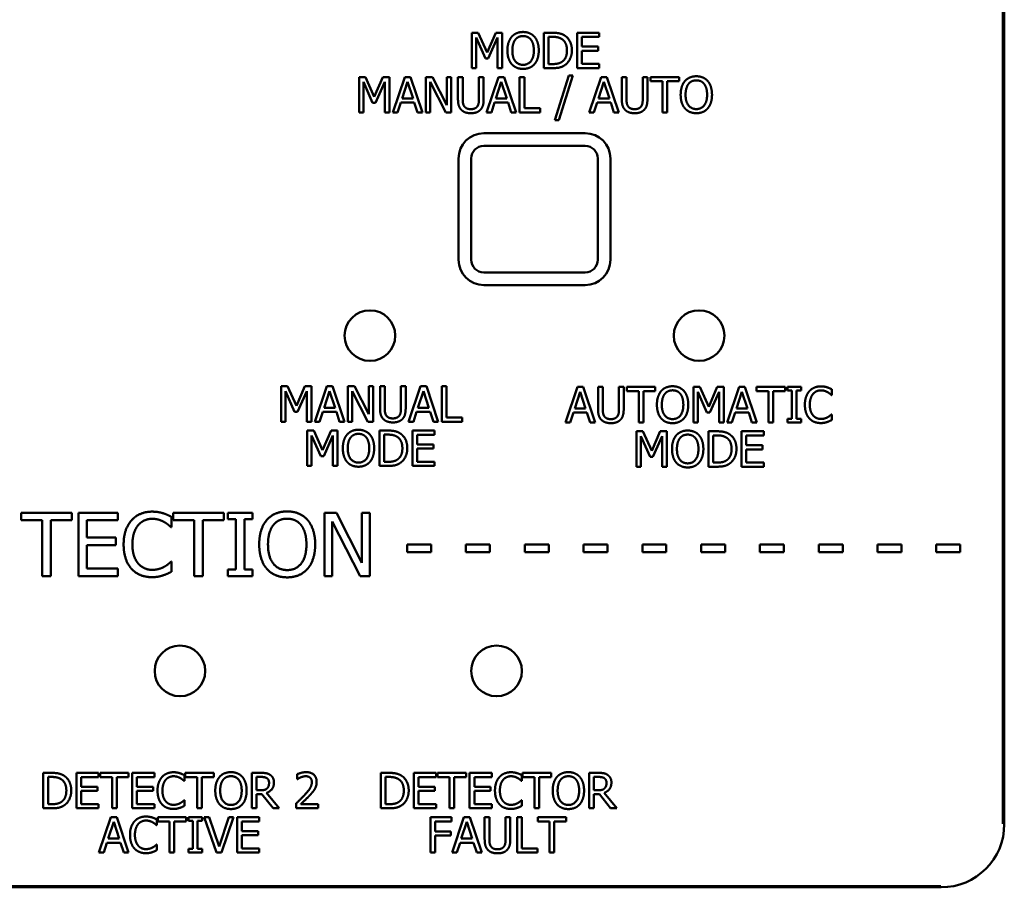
# Model space of a CAD drawing. Header units: millimetres. Extents: x 30 to 861, y 28 to 600.
# Tile 8 of 48: x 269 to 347, y 411 to 479. Entities that reach past the tile are written whole.
import ezdxf

# ---------------------------------------------------------------- set-up
doc = ezdxf.new("R2010")
doc.units = ezdxf.units.MM
doc.header["$LTSCALE"] = 3
doc.layers.add('Visible (ISO)', color=7, linetype='Continuous', lineweight=50)

msp = doc.modelspace()

# ---------------------------------------------------------------- linework, layer by layer
at = {"layer": 'Visible (ISO)'}
for p, q in [((346.797, 415.749), (346.797, 518.908)), ((346.902, 518.94), (346.902, 415.717)), ((304.849, 478.269), (304.849, 475.469)), ((305.357, 478.269), (304.849, 478.269)), ((306.056, 476.711), (305.357, 478.269)), ((306.732, 478.269), (306.056, 476.711)), ((307.249, 478.269), (306.732, 478.269)), ((307.249, 475.469), (307.249, 478.269)), ((311.179, 478.269), (310.542, 478.269)), ((310.542, 478.269), (310.542, 475.469)), ((314.905, 478.269), (313.153, 478.269)), ((313.153, 478.269), (313.153, 475.469)), ((314.905, 477.938), (314.905, 478.269)), ((305.196, 475.469), (305.196, 477.881)), ((305.196, 477.881), (305.92, 476.241)), ((306.146, 476.241), (306.877, 477.881)), ((306.877, 477.881), (306.877, 475.469)), ((310.914, 477.947), (311.197, 477.947)), ((310.914, 475.792), (310.914, 477.947)), ((313.525, 477.171), (313.525, 477.938)), ((313.525, 477.938), (314.905, 477.938)), ((314.812, 477.171), (313.525, 477.171)), ((313.525, 476.84), (314.812, 476.84)), ((313.525, 475.801), (313.525, 476.84)), ((314.812, 476.84), (314.812, 477.171)), ((305.92, 476.241), (306.146, 476.241)), ((304.849, 475.469), (305.196, 475.469)), ((306.877, 475.469), (307.249, 475.469)), ((310.542, 475.469), (311.186, 475.469)), ((311.197, 475.792), (310.914, 475.792)), ((313.153, 475.469), (314.905, 475.469)), ((314.905, 475.801), (313.525, 475.801)), ((314.905, 475.469), (314.905, 475.801)), ((295.938, 474.769), (295.938, 471.969)), ((296.446, 474.769), (295.938, 474.769)), ((296.285, 471.969), (296.285, 474.381)), ((296.285, 474.381), (297.009, 472.741)), ((297.145, 473.211), (296.446, 474.769)), ((297.821, 474.769), (297.145, 473.211)), ((297.236, 472.741), (297.967, 474.381)), ((298.339, 474.769), (297.821, 474.769)), ((297.967, 474.381), (297.967, 471.969)), ((298.339, 471.969), (298.339, 474.769)), ((299.548, 474.769), (298.604, 471.969)), ((299.337, 473.07), (299.768, 474.388)), ((300.006, 474.769), (299.548, 474.769)), ((299.768, 474.388), (300.202, 473.07)), ((300.95, 471.969), (300.006, 474.769)), ((301.745, 474.769), (301.216, 474.769)), ((301.216, 474.769), (301.216, 471.969)), ((301.563, 471.969), (301.563, 474.384)), ((301.563, 474.384), (302.802, 471.969)), ((302.872, 472.552), (301.745, 474.769)), ((302.872, 474.769), (302.872, 472.552)), ((303.219, 474.769), (302.872, 474.769)), ((303.219, 471.969), (303.219, 474.769)), ((304.125, 474.769), (303.753, 474.769)), ((303.753, 474.769), (303.753, 473.022)), ((304.125, 473.022), (304.125, 474.769)), ((305.407, 474.769), (305.407, 473.013)), ((305.779, 474.769), (305.407, 474.769)), ((305.779, 473.022), (305.779, 474.769)), ((306.954, 474.769), (306.01, 471.969)), ((306.743, 473.07), (307.174, 474.388)), ((307.413, 474.769), (306.954, 474.769)), ((307.174, 474.388), (307.608, 473.07)), ((308.357, 471.969), (307.413, 474.769)), ((308.994, 474.769), (308.622, 474.769)), ((308.622, 474.769), (308.622, 471.969)), ((308.994, 472.301), (308.994, 474.769)), ((312.502, 474.894), (311.411, 471.361)), ((311.728, 471.361), (312.824, 474.894)), ((312.824, 474.894), (312.502, 474.894)), ((315.057, 474.769), (314.113, 471.969)), ((314.846, 473.07), (315.277, 474.388)), ((315.515, 474.769), (315.057, 474.769)), ((315.277, 474.388), (315.711, 473.07)), ((316.459, 471.969), (315.515, 474.769)), ((317.063, 474.769), (316.691, 474.769)), ((316.691, 474.769), (316.691, 473.022)), ((317.063, 473.022), (317.063, 474.769)), ((318.345, 474.769), (318.345, 473.013)), ((318.717, 474.769), (318.345, 474.769)), ((318.717, 473.022), (318.717, 474.769)), ((321.215, 474.769), (318.964, 474.769)), ((318.964, 474.769), (318.964, 474.438)), ((318.964, 474.438), (319.904, 474.438)), ((319.904, 474.438), (319.904, 471.969)), ((320.276, 474.438), (321.215, 474.438)), ((320.276, 471.969), (320.276, 474.438)), ((321.215, 474.438), (321.215, 474.769)), ((300.202, 473.07), (299.337, 473.07)), ((307.608, 473.07), (306.743, 473.07)), ((315.711, 473.07), (314.846, 473.07)), ((297.009, 472.741), (297.236, 472.741)), ((298.981, 471.969), (299.235, 472.752)), ((299.235, 472.752), (300.304, 472.752)), ((300.304, 472.752), (300.558, 471.969)), ((306.387, 471.969), (306.641, 472.752)), ((306.641, 472.752), (307.71, 472.752)), ((307.71, 472.752), (307.964, 471.969)), ((310.244, 472.301), (308.994, 472.301)), ((310.244, 471.969), (310.244, 472.301)), ((314.49, 471.969), (314.744, 472.752)), ((314.744, 472.752), (315.813, 472.752)), ((315.813, 472.752), (316.067, 471.969)), ((295.938, 471.969), (296.285, 471.969)), ((297.967, 471.969), (298.339, 471.969)), ((298.604, 471.969), (298.981, 471.969)), ((300.558, 471.969), (300.95, 471.969)), ((301.216, 471.969), (301.563, 471.969)), ((302.802, 471.969), (303.219, 471.969)), ((306.01, 471.969), (306.387, 471.969)), ((307.964, 471.969), (308.357, 471.969)), ((308.622, 471.969), (310.244, 471.969)), ((311.411, 471.361), (311.728, 471.361)), ((314.113, 471.969), (314.49, 471.969)), ((316.067, 471.969), (316.459, 471.969)), ((319.904, 471.969), (320.276, 471.969)), ((313.797, 470.328), (305.797, 470.328)), ((305.797, 469.328), (313.797, 469.328)), ((303.797, 468.328), (303.797, 460.328)), ((304.797, 460.328), (304.797, 468.328)), ((314.797, 468.328), (314.797, 460.328)), ((315.797, 460.328), (315.797, 468.328)), ((313.797, 459.328), (305.797, 459.328)), ((305.797, 458.328), (313.797, 458.328)), ((289.782, 450.328), (289.782, 447.528)), ((290.29, 450.328), (289.782, 450.328)), ((290.989, 448.77), (290.29, 450.328)), ((291.665, 450.328), (290.989, 448.77)), ((292.182, 450.328), (291.665, 450.328)), ((292.182, 447.528), (292.182, 450.328)), ((293.392, 450.328), (292.448, 447.528)), ((293.85, 450.328), (293.392, 450.328)), ((294.794, 447.528), (293.85, 450.328)), ((295.588, 450.328), (295.059, 450.328)), ((295.059, 450.328), (295.059, 447.528)), ((296.716, 448.111), (295.588, 450.328)), ((296.716, 450.328), (296.716, 448.111)), ((297.063, 450.328), (296.716, 450.328)), ((297.063, 447.528), (297.063, 450.328)), ((297.968, 450.328), (297.596, 450.328)), ((297.596, 450.328), (297.596, 448.581)), ((297.968, 448.581), (297.968, 450.328)), ((299.25, 450.328), (299.25, 448.572)), ((299.622, 450.328), (299.25, 450.328)), ((299.622, 448.581), (299.622, 450.328)), ((300.798, 450.328), (299.854, 447.528)), ((301.256, 450.328), (300.798, 450.328)), ((302.2, 447.528), (301.256, 450.328)), ((302.838, 450.328), (302.465, 450.328)), ((302.465, 450.328), (302.465, 447.528)), ((302.838, 447.86), (302.838, 450.328)), ((313.181, 450.269), (312.237, 447.469)), ((313.64, 450.269), (313.181, 450.269)), ((314.583, 447.469), (313.64, 450.269)), ((315.187, 450.269), (314.815, 450.269)), ((314.815, 450.269), (314.815, 448.522)), ((315.187, 448.522), (315.187, 450.269)), ((316.469, 450.269), (316.469, 448.513)), ((316.841, 450.269), (316.469, 450.269)), ((316.841, 448.522), (316.841, 450.269)), ((319.339, 450.269), (317.088, 450.269)), ((317.088, 450.269), (317.088, 449.938)), ((319.339, 449.938), (319.339, 450.269)), ((322.348, 450.269), (322.348, 447.469)), ((322.856, 450.269), (322.348, 450.269)), ((323.555, 448.711), (322.856, 450.269)), ((324.231, 450.269), (323.555, 448.711)), ((324.749, 450.269), (324.231, 450.269)), ((324.749, 447.469), (324.749, 450.269)), ((325.958, 450.269), (325.014, 447.469)), ((326.417, 450.269), (325.958, 450.269)), ((327.36, 447.469), (326.417, 450.269)), ((329.591, 450.269), (327.34, 450.269)), ((327.34, 450.269), (327.34, 449.938)), ((329.591, 449.938), (329.591, 450.269)), ((330.85, 450.269), (329.766, 450.269)), ((329.766, 450.269), (329.766, 449.983)), ((330.85, 449.983), (330.85, 450.269)), ((290.129, 447.528), (290.129, 449.94)), ((290.129, 449.94), (290.852, 448.3)), ((291.079, 448.3), (291.81, 449.94)), ((291.81, 449.94), (291.81, 447.528)), ((293.181, 448.629), (293.612, 449.947)), ((293.612, 449.947), (294.045, 448.629)), ((295.406, 447.528), (295.406, 449.943)), ((295.406, 449.943), (296.645, 447.528)), ((300.587, 448.629), (301.018, 449.947)), ((301.018, 449.947), (301.451, 448.629)), ((312.97, 448.57), (313.401, 449.888)), ((313.401, 449.888), (313.835, 448.57)), ((317.088, 449.938), (318.028, 449.938)), ((318.028, 449.938), (318.028, 447.469)), ((318.4, 449.938), (319.339, 449.938)), ((318.4, 447.469), (318.4, 449.938)), ((322.695, 447.469), (322.695, 449.881)), ((322.695, 449.881), (323.419, 448.241)), ((323.646, 448.241), (324.377, 449.881)), ((324.377, 449.881), (324.377, 447.469)), ((325.747, 448.57), (326.178, 449.888)), ((326.178, 449.888), (326.612, 448.57)), ((327.34, 449.938), (328.279, 449.938)), ((328.279, 449.938), (328.279, 447.469)), ((328.652, 449.938), (329.591, 449.938)), ((328.652, 447.469), (328.652, 449.938)), ((329.766, 449.983), (330.122, 449.983)), ((330.122, 449.983), (330.122, 447.755)), ((330.494, 449.983), (330.85, 449.983)), ((330.494, 447.755), (330.494, 449.983)), ((333.246, 449.634), (333.276, 449.634)), ((333.276, 449.634), (333.276, 450.083)), ((290.852, 448.3), (291.079, 448.3)), ((292.824, 447.528), (293.078, 448.311)), ((293.078, 448.311), (294.147, 448.311)), ((294.045, 448.629), (293.181, 448.629)), ((294.147, 448.311), (294.401, 447.528)), ((300.23, 447.528), (300.485, 448.311)), ((300.485, 448.311), (301.553, 448.311)), ((301.451, 448.629), (300.587, 448.629)), ((301.553, 448.311), (301.807, 447.528)), ((312.614, 447.469), (312.868, 448.252)), ((312.868, 448.252), (313.937, 448.252)), ((313.835, 448.57), (312.97, 448.57)), ((313.937, 448.252), (314.191, 447.469)), ((323.419, 448.241), (323.646, 448.241)), ((325.391, 447.469), (325.645, 448.252)), ((325.645, 448.252), (326.714, 448.252)), ((326.612, 448.57), (325.747, 448.57)), ((326.714, 448.252), (326.968, 447.469)), ((333.276, 448.105), (333.249, 448.105)), ((333.276, 447.66), (333.276, 448.105)), ((289.782, 447.528), (290.129, 447.528)), ((291.81, 447.528), (292.182, 447.528)), ((292.448, 447.528), (292.824, 447.528)), ((294.401, 447.528), (294.794, 447.528)), ((295.059, 447.528), (295.406, 447.528)), ((296.645, 447.528), (297.063, 447.528)), ((299.854, 447.528), (300.23, 447.528)), ((301.807, 447.528), (302.2, 447.528)), ((302.465, 447.528), (304.088, 447.528)), ((304.088, 447.86), (302.838, 447.86)), ((304.088, 447.528), (304.088, 447.86)), ((312.237, 447.469), (312.614, 447.469)), ((314.191, 447.469), (314.583, 447.469)), ((318.028, 447.469), (318.4, 447.469)), ((322.348, 447.469), (322.695, 447.469)), ((324.377, 447.469), (324.749, 447.469)), ((325.014, 447.469), (325.391, 447.469)), ((326.968, 447.469), (327.36, 447.469)), ((328.279, 447.469), (328.652, 447.469)), ((330.122, 447.755), (329.766, 447.755)), ((329.766, 447.755), (329.766, 447.469)), ((329.766, 447.469), (330.85, 447.469)), ((330.85, 447.755), (330.494, 447.755)), ((330.85, 447.469), (330.85, 447.755)), ((291.849, 446.828), (291.849, 444.028)), ((292.357, 446.828), (291.849, 446.828)), ((292.196, 444.028), (292.196, 446.44)), ((292.196, 446.44), (292.92, 444.8)), ((293.056, 445.27), (292.357, 446.828)), ((293.732, 446.828), (293.056, 445.27)), ((293.146, 444.8), (293.877, 446.44)), ((294.249, 446.828), (293.732, 446.828)), ((293.877, 446.44), (293.877, 444.028)), ((294.249, 444.028), (294.249, 446.828)), ((298.179, 446.828), (297.542, 446.828)), ((297.542, 446.828), (297.542, 444.028)), ((297.914, 446.506), (298.197, 446.506)), ((297.914, 444.351), (297.914, 446.506)), ((301.905, 446.828), (300.153, 446.828)), ((300.153, 446.828), (300.153, 444.028)), ((300.525, 445.73), (300.525, 446.497)), ((300.525, 446.497), (301.905, 446.497)), ((301.905, 446.497), (301.905, 446.828)), ((317.849, 446.769), (317.849, 443.969)), ((318.357, 446.769), (317.849, 446.769)), ((318.196, 443.969), (318.196, 446.381)), ((318.196, 446.381), (318.92, 444.741)), ((319.056, 445.211), (318.357, 446.769)), ((319.732, 446.769), (319.056, 445.211)), ((319.146, 444.741), (319.877, 446.381)), ((320.249, 446.769), (319.732, 446.769)), ((319.877, 446.381), (319.877, 443.969)), ((320.249, 443.969), (320.249, 446.769)), ((324.179, 446.769), (323.542, 446.769)), ((323.542, 446.769), (323.542, 443.969)), ((323.914, 446.447), (324.197, 446.447)), ((323.914, 444.292), (323.914, 446.447)), ((327.905, 446.769), (326.153, 446.769)), ((326.153, 446.769), (326.153, 443.969)), ((326.525, 445.671), (326.525, 446.438)), ((326.525, 446.438), (327.905, 446.438)), ((327.905, 446.438), (327.905, 446.769)), ((301.812, 445.73), (300.525, 445.73)), ((301.812, 445.399), (301.812, 445.73)), ((327.812, 445.671), (326.525, 445.671)), ((327.812, 445.34), (327.812, 445.671)), ((300.525, 445.399), (301.812, 445.399)), ((300.525, 444.36), (300.525, 445.399)), ((326.525, 445.34), (327.812, 445.34)), ((326.525, 444.301), (326.525, 445.34)), ((292.92, 444.8), (293.146, 444.8)), ((298.197, 444.351), (297.914, 444.351)), ((301.905, 444.36), (300.525, 444.36)), ((301.905, 444.028), (301.905, 444.36)), ((318.92, 444.741), (319.146, 444.741)), ((324.197, 444.292), (323.914, 444.292)), ((327.905, 444.301), (326.525, 444.301)), ((327.905, 443.969), (327.905, 444.301)), ((291.849, 444.028), (292.196, 444.028)), ((293.877, 444.028), (294.249, 444.028)), ((297.542, 444.028), (298.186, 444.028)), ((300.153, 444.028), (301.905, 444.028)), ((317.849, 443.969), (318.196, 443.969)), ((319.877, 443.969), (320.249, 443.969)), ((323.542, 443.969), (324.186, 443.969)), ((326.153, 443.969), (327.905, 443.969)), ((273.265, 440.328), (269.246, 440.328)), ((269.246, 440.328), (269.246, 439.737)), ((273.265, 439.737), (273.265, 440.328)), ((276.899, 440.328), (273.771, 440.328)), ((273.771, 440.328), (273.771, 435.328)), ((276.899, 439.737), (276.899, 440.328)), ((285.267, 440.328), (281.247, 440.328)), ((281.247, 440.328), (281.247, 439.737)), ((285.267, 439.737), (285.267, 440.328)), ((287.515, 440.328), (285.579, 440.328)), ((285.579, 440.328), (285.579, 439.818)), ((287.515, 439.818), (287.515, 440.328)), ((294.148, 440.328), (293.204, 440.328)), ((293.204, 440.328), (293.204, 435.328)), ((296.162, 436.37), (294.148, 440.328)), ((296.162, 440.328), (296.162, 436.37)), ((296.782, 440.328), (296.162, 440.328)), ((296.782, 435.328), (296.782, 440.328)), ((269.246, 439.737), (270.923, 439.737)), ((270.923, 439.737), (270.923, 435.328)), ((271.588, 439.737), (273.265, 439.737)), ((271.588, 435.328), (271.588, 439.737)), ((274.436, 438.367), (274.436, 439.737)), ((274.436, 439.737), (276.899, 439.737)), ((281.138, 439.194), (281.138, 439.996)), ((281.247, 439.737), (282.925, 439.737)), ((282.925, 439.737), (282.925, 435.328)), ((283.589, 439.737), (285.267, 439.737)), ((283.589, 435.328), (283.589, 439.737)), ((285.579, 439.818), (286.215, 439.818)), ((286.215, 439.818), (286.215, 435.839)), ((286.879, 439.818), (287.515, 439.818)), ((286.879, 435.839), (286.879, 439.818)), ((293.824, 435.328), (293.824, 439.64)), ((293.824, 439.64), (296.036, 435.328)), ((281.085, 439.194), (281.138, 439.194)), ((276.733, 438.367), (274.436, 438.367)), ((276.733, 437.776), (276.733, 438.367)), ((274.436, 437.776), (276.733, 437.776)), ((274.436, 435.92), (274.436, 437.776)), ((301.632, 437.82), (299.74, 437.82)), ((299.74, 437.82), (299.74, 437.212)), ((299.74, 437.212), (301.632, 437.212)), ((301.632, 437.212), (301.632, 437.82)), ((306.276, 437.82), (304.383, 437.82)), ((304.383, 437.82), (304.383, 437.212)), ((304.383, 437.212), (306.276, 437.212)), ((306.276, 437.212), (306.276, 437.82)), ((310.919, 437.82), (309.027, 437.82)), ((309.027, 437.82), (309.027, 437.212)), ((309.027, 437.212), (310.919, 437.212)), ((310.919, 437.212), (310.919, 437.82)), ((315.562, 437.82), (313.67, 437.82)), ((313.67, 437.82), (313.67, 437.212)), ((313.67, 437.212), (315.562, 437.212)), ((315.562, 437.212), (315.562, 437.82)), ((320.206, 437.82), (318.314, 437.82)), ((318.314, 437.82), (318.314, 437.212)), ((318.314, 437.212), (320.206, 437.212)), ((320.206, 437.212), (320.206, 437.82)), ((324.849, 437.82), (322.957, 437.82)), ((322.957, 437.82), (322.957, 437.212)), ((322.957, 437.212), (324.849, 437.212)), ((324.849, 437.212), (324.849, 437.82)), ((329.493, 437.82), (327.6, 437.82)), ((327.6, 437.82), (327.6, 437.212)), ((327.6, 437.212), (329.493, 437.212)), ((329.493, 437.212), (329.493, 437.82)), ((334.136, 437.82), (332.244, 437.82)), ((332.244, 437.82), (332.244, 437.212)), ((332.244, 437.212), (334.136, 437.212)), ((334.136, 437.212), (334.136, 437.82)), ((338.78, 437.82), (336.887, 437.82)), ((336.887, 437.82), (336.887, 437.212)), ((336.887, 437.212), (338.78, 437.212)), ((338.78, 437.212), (338.78, 437.82)), ((343.423, 437.82), (341.531, 437.82)), ((341.531, 437.82), (341.531, 437.212)), ((341.531, 437.212), (343.423, 437.212)), ((343.423, 437.212), (343.423, 437.82)), ((281.138, 436.463), (281.089, 436.463)), ((281.138, 435.669), (281.138, 436.463)), ((276.899, 435.92), (274.436, 435.92)), ((276.899, 435.328), (276.899, 435.92)), ((286.215, 435.839), (285.579, 435.839)), ((285.579, 435.839), (285.579, 435.328)), ((287.515, 435.839), (286.879, 435.839)), ((287.515, 435.328), (287.515, 435.839)), ((270.923, 435.328), (271.588, 435.328)), ((273.771, 435.328), (276.899, 435.328)), ((282.925, 435.328), (283.589, 435.328)), ((285.579, 435.328), (287.515, 435.328)), ((293.204, 435.328), (293.824, 435.328)), ((296.036, 435.328), (296.782, 435.328)), ((271.639, 419.769), (271.001, 419.769)), ((271.001, 419.769), (271.001, 416.969)), ((271.373, 419.447), (271.657, 419.447)), ((271.373, 417.292), (271.373, 419.447)), ((275.365, 419.769), (273.613, 419.769)), ((273.613, 419.769), (273.613, 416.969)), ((273.985, 418.671), (273.985, 419.438)), ((273.985, 419.438), (275.365, 419.438)), ((275.365, 419.438), (275.365, 419.769)), ((277.738, 419.769), (275.487, 419.769)), ((275.487, 419.769), (275.487, 419.438)), ((275.487, 419.438), (276.427, 419.438)), ((276.427, 419.438), (276.427, 416.969)), ((276.799, 419.438), (277.738, 419.438)), ((276.799, 416.969), (276.799, 419.438)), ((277.738, 419.438), (277.738, 419.769)), ((279.773, 419.769), (278.022, 419.769)), ((278.022, 419.769), (278.022, 416.969)), ((278.394, 418.671), (278.394, 419.438)), ((278.394, 419.438), (279.773, 419.438)), ((279.773, 419.438), (279.773, 419.769)), ((282.147, 419.134), (282.147, 419.583)), ((284.459, 419.769), (282.208, 419.769)), ((282.208, 419.769), (282.208, 419.438)), ((282.208, 419.438), (283.147, 419.438)), ((283.147, 419.438), (283.147, 416.969)), ((283.52, 419.438), (284.459, 419.438)), ((283.52, 416.969), (283.52, 419.438)), ((284.459, 419.438), (284.459, 419.769)), ((288.189, 419.769), (287.468, 419.769)), ((287.468, 419.769), (287.468, 416.969)), ((287.84, 419.447), (288.21, 419.447)), ((287.84, 418.394), (287.84, 419.447)), ((291.039, 419.66), (291.039, 419.261)), ((291.039, 419.261), (291.06, 419.261)), ((298.291, 419.769), (297.653, 419.769)), ((297.653, 419.769), (297.653, 416.969)), ((298.025, 419.447), (298.309, 419.447)), ((298.025, 417.292), (298.025, 419.447)), ((302.017, 419.769), (300.265, 419.769)), ((300.265, 419.769), (300.265, 416.969)), ((300.637, 418.671), (300.637, 419.438)), ((300.637, 419.438), (302.017, 419.438)), ((302.017, 419.438), (302.017, 419.769)), ((304.39, 419.769), (302.139, 419.769)), ((302.139, 419.769), (302.139, 419.438)), ((302.139, 419.438), (303.078, 419.438)), ((303.078, 419.438), (303.078, 416.969)), ((303.451, 419.438), (304.39, 419.438)), ((303.451, 416.969), (303.451, 419.438)), ((304.39, 419.438), (304.39, 419.769)), ((306.425, 419.769), (304.674, 419.769)), ((304.674, 419.769), (304.674, 416.969)), ((305.046, 418.671), (305.046, 419.438)), ((305.046, 419.438), (306.425, 419.438)), ((306.425, 419.438), (306.425, 419.769)), ((308.799, 419.134), (308.799, 419.583)), ((311.111, 419.769), (308.86, 419.769)), ((308.86, 419.769), (308.86, 419.438)), ((308.86, 419.438), (309.799, 419.438)), ((309.799, 419.438), (309.799, 416.969)), ((310.171, 419.438), (311.111, 419.438)), ((310.171, 416.969), (310.171, 419.438)), ((311.111, 419.438), (311.111, 419.769)), ((314.841, 419.769), (314.12, 419.769)), ((314.12, 419.769), (314.12, 416.969)), ((314.492, 419.447), (314.862, 419.447)), ((314.492, 418.394), (314.492, 419.447)), ((275.272, 418.671), (273.985, 418.671)), ((275.272, 418.34), (275.272, 418.671)), ((279.68, 418.671), (278.394, 418.671)), ((279.68, 418.34), (279.68, 418.671)), ((282.117, 419.134), (282.147, 419.134)), ((288.167, 418.394), (287.84, 418.394)), ((301.923, 418.671), (300.637, 418.671)), ((301.923, 418.34), (301.923, 418.671)), ((306.332, 418.671), (305.046, 418.671)), ((306.332, 418.34), (306.332, 418.671)), ((308.769, 419.134), (308.799, 419.134)), ((314.818, 418.394), (314.492, 418.394)), ((273.985, 418.34), (275.272, 418.34)), ((273.985, 417.301), (273.985, 418.34)), ((278.394, 418.34), (279.68, 418.34)), ((278.394, 417.301), (278.394, 418.34)), ((282.147, 417.605), (282.12, 417.605)), ((282.147, 417.16), (282.147, 417.605)), ((287.84, 416.969), (287.84, 418.083)), ((287.84, 418.083), (288.266, 418.083)), ((288.266, 418.083), (289.151, 416.969)), ((289.635, 416.969), (288.639, 418.188)), ((300.637, 418.34), (301.923, 418.34)), ((300.637, 417.301), (300.637, 418.34)), ((305.046, 418.34), (306.332, 418.34)), ((305.046, 417.301), (305.046, 418.34)), ((308.799, 417.605), (308.771, 417.605)), ((308.799, 417.16), (308.799, 417.605)), ((314.492, 416.969), (314.492, 418.083)), ((314.492, 418.083), (314.918, 418.083)), ((314.918, 418.083), (315.803, 416.969)), ((316.287, 416.969), (315.29, 418.188)), ((271.001, 416.969), (271.646, 416.969)), ((271.657, 417.292), (271.373, 417.292)), ((273.613, 416.969), (275.365, 416.969)), ((275.365, 417.301), (273.985, 417.301)), ((275.365, 416.969), (275.365, 417.301)), ((276.427, 416.969), (276.799, 416.969)), ((278.022, 416.969), (279.773, 416.969)), ((279.773, 417.301), (278.394, 417.301)), ((279.773, 416.969), (279.773, 417.301)), ((283.147, 416.969), (283.52, 416.969)), ((287.468, 416.969), (287.84, 416.969)), ((289.151, 416.969), (289.635, 416.969)), ((290.98, 417.366), (290.98, 416.969)), ((290.98, 416.969), (292.707, 416.969)), ((292.707, 417.294), (291.332, 417.294)), ((292.707, 416.969), (292.707, 417.294)), ((297.653, 416.969), (298.298, 416.969)), ((298.309, 417.292), (298.025, 417.292)), ((300.265, 416.969), (302.017, 416.969)), ((302.017, 417.301), (300.637, 417.301)), ((302.017, 416.969), (302.017, 417.301)), ((303.078, 416.969), (303.451, 416.969)), ((304.674, 416.969), (306.425, 416.969)), ((306.425, 417.301), (305.046, 417.301)), ((306.425, 416.969), (306.425, 417.301)), ((309.799, 416.969), (310.171, 416.969)), ((314.12, 416.969), (314.492, 416.969)), ((315.803, 416.969), (316.287, 416.969)), ((276.34, 416.269), (275.396, 413.469)), ((276.799, 416.269), (276.34, 416.269)), ((277.743, 413.469), (276.799, 416.269)), ((279.973, 415.634), (279.973, 416.083)), ((282.285, 416.269), (280.034, 416.269)), ((280.034, 416.269), (280.034, 415.938)), ((282.285, 415.938), (282.285, 416.269)), ((283.545, 416.269), (282.46, 416.269)), ((282.46, 416.269), (282.46, 415.983)), ((283.545, 415.983), (283.545, 416.269)), ((284.105, 416.269), (283.706, 416.269)), ((283.706, 416.269), (284.67, 413.469)), ((284.881, 413.944), (284.105, 416.269)), ((285.657, 416.269), (284.881, 413.944)), ((285.072, 413.469), (286.036, 416.269)), ((286.036, 416.269), (285.657, 416.269)), ((288.055, 416.269), (286.304, 416.269)), ((286.304, 416.269), (286.304, 413.469)), ((288.055, 415.938), (288.055, 416.269)), ((301.576, 416.269), (301.576, 413.469)), ((303.251, 416.269), (301.576, 416.269)), ((303.251, 415.938), (303.251, 416.269)), ((304.227, 416.269), (303.283, 413.469)), ((304.685, 416.269), (304.227, 416.269)), ((305.629, 413.469), (304.685, 416.269)), ((306.232, 416.269), (305.86, 416.269)), ((305.86, 416.269), (305.86, 414.522)), ((306.232, 414.522), (306.232, 416.269)), ((307.514, 416.269), (307.514, 414.513)), ((307.887, 416.269), (307.514, 416.269)), ((307.887, 414.522), (307.887, 416.269)), ((308.792, 416.269), (308.42, 416.269)), ((308.42, 416.269), (308.42, 413.469)), ((308.792, 413.801), (308.792, 416.269)), ((312.3, 416.269), (310.049, 416.269)), ((310.049, 416.269), (310.049, 415.938)), ((312.3, 415.938), (312.3, 416.269)), ((276.129, 414.57), (276.56, 415.888)), ((276.56, 415.888), (276.994, 414.57)), ((279.944, 415.634), (279.973, 415.634)), ((280.034, 415.938), (280.974, 415.938)), ((280.974, 415.938), (280.974, 413.469)), ((281.346, 415.938), (282.285, 415.938)), ((281.346, 413.469), (281.346, 415.938)), ((282.46, 415.983), (282.816, 415.983)), ((282.816, 415.983), (282.816, 413.755)), ((283.188, 415.983), (283.545, 415.983)), ((283.188, 413.755), (283.188, 415.983)), ((286.676, 415.171), (286.676, 415.938)), ((286.676, 415.938), (288.055, 415.938)), ((301.948, 415.148), (301.948, 415.938)), ((301.948, 415.938), (303.251, 415.938)), ((304.016, 414.57), (304.447, 415.888)), ((304.447, 415.888), (304.88, 414.57)), ((310.049, 415.938), (310.988, 415.938)), ((310.988, 415.938), (310.988, 413.469)), ((311.36, 415.938), (312.3, 415.938)), ((311.36, 413.469), (311.36, 415.938)), ((276.994, 414.57), (276.129, 414.57)), ((287.962, 415.171), (286.676, 415.171)), ((286.676, 414.84), (287.962, 414.84)), ((286.676, 413.801), (286.676, 414.84)), ((287.962, 414.84), (287.962, 415.171)), ((303.196, 415.148), (301.948, 415.148)), ((301.948, 413.469), (301.948, 414.817)), ((301.948, 414.817), (303.196, 414.817)), ((303.196, 414.817), (303.196, 415.148)), ((304.88, 414.57), (304.016, 414.57)), ((275.773, 413.469), (276.027, 414.252)), ((276.027, 414.252), (277.096, 414.252)), ((277.096, 414.252), (277.35, 413.469)), ((279.973, 414.105), (279.946, 414.105)), ((279.973, 413.66), (279.973, 414.105)), ((282.816, 413.755), (282.46, 413.755)), ((282.46, 413.755), (282.46, 413.469)), ((283.545, 413.755), (283.188, 413.755)), ((283.545, 413.469), (283.545, 413.755)), ((288.055, 413.801), (286.676, 413.801)), ((288.055, 413.469), (288.055, 413.801)), ((303.659, 413.469), (303.913, 414.252)), ((303.913, 414.252), (304.982, 414.252)), ((304.982, 414.252), (305.236, 413.469)), ((310.042, 413.801), (308.792, 413.801)), ((310.042, 413.469), (310.042, 413.801)), ((275.396, 413.469), (275.773, 413.469)), ((277.35, 413.469), (277.743, 413.469)), ((280.974, 413.469), (281.346, 413.469)), ((282.46, 413.469), (283.545, 413.469)), ((284.67, 413.469), (285.072, 413.469)), ((286.304, 413.469), (288.055, 413.469)), ((301.576, 413.469), (301.948, 413.469)), ((303.283, 413.469), (303.659, 413.469)), ((305.236, 413.469), (305.629, 413.469)), ((308.42, 413.469), (310.042, 413.469)), ((310.988, 413.469), (311.36, 413.469)), ((341.909, 410.724), (199.686, 410.724)), ((199.718, 410.828), (341.877, 410.828))]:
    msp.add_line(p, q, dxfattribs=at)
for centre in [(296.797, 454.328), (322.797, 454.328), (281.797, 427.828), (306.797, 427.828)]:
    msp.add_circle(centre, 2, dxfattribs=at)
for centre, radius, start, end in [((305.797, 468.328), 2, 90, 180), ((313.797, 468.328), 2, 0, 90), ((305.797, 468.328), 1, 90, 180), ((313.797, 468.328), 1, 0, 90), ((305.797, 460.328), 2, 180, 270), ((305.797, 460.328), 1, 180, 270), ((313.797, 460.328), 1, 270, 0), ((313.797, 460.328), 2, 270, 0)]:
    msp.add_arc(centre, radius, start, end, dxfattribs=at)
msp.add_ellipse((341.895, 415.73), major_axis=(3.545, -3.545), ratio=0.997265, start_param=5.499157, end_param=7.067214, dxfattribs=at)
for points in [[(308.894, 478.328), (308.613, 478.328), (308.157, 478.135), (307.993, 477.949)], [(309.797, 477.949), (309.639, 478.129), (309.18, 478.328), (308.894, 478.328)], [(312.182, 478.047), (312.023, 478.151), (311.574, 478.269), (311.179, 478.269)], [(307.993, 477.949), (307.832, 477.757), (307.658, 477.221), (307.658, 476.869)], [(308.046, 476.869), (308.046, 477.142), (308.164, 477.573), (308.275, 477.716)], [(308.275, 477.716), (308.391, 477.865), (308.695, 478.006), (308.897, 478.006)], [(308.897, 478.006), (309.092, 478.006), (309.405, 477.861), (309.516, 477.716)], [(309.516, 477.716), (309.625, 477.575), (309.745, 477.146), (309.745, 476.869)], [(310.133, 476.869), (310.133, 477.219), (309.956, 477.763), (309.797, 477.949)], [(311.197, 477.947), (311.449, 477.947), (311.787, 477.868), (311.937, 477.779)], [(311.937, 477.779), (312.148, 477.65), (312.361, 477.194), (312.361, 476.872)], [(312.749, 476.867), (312.749, 477.276), (312.452, 477.868), (312.182, 478.047)], [(307.658, 476.869), (307.658, 476.524), (307.83, 475.978), (307.991, 475.792)], [(308.897, 475.733), (308.509, 475.733), (308.046, 476.318), (308.046, 476.869)], [(309.745, 476.869), (309.745, 476.318), (309.285, 475.733), (308.897, 475.733)], [(309.797, 475.792), (309.961, 475.978), (310.133, 476.529), (310.133, 476.869)], [(312.361, 476.872), (312.361, 476.545), (312.166, 476.109), (311.971, 475.978)], [(312.178, 475.694), (312.439, 475.866), (312.749, 476.484), (312.749, 476.867)], [(311.971, 475.978), (311.819, 475.871), (311.445, 475.792), (311.197, 475.792)], [(307.991, 475.792), (308.157, 475.603), (308.611, 475.41), (308.894, 475.41)], [(308.894, 475.41), (309.169, 475.41), (309.625, 475.596), (309.797, 475.792)], [(311.186, 475.469), (311.526, 475.469), (311.964, 475.56), (312.178, 475.694)], [(321.676, 474.449), (321.515, 474.257), (321.34, 473.721), (321.34, 473.369)], [(322.577, 474.828), (322.295, 474.828), (321.839, 474.635), (321.676, 474.449)], [(321.957, 474.216), (322.073, 474.365), (322.377, 474.506), (322.579, 474.506)], [(323.48, 474.449), (323.321, 474.629), (322.863, 474.828), (322.577, 474.828)], [(322.579, 474.506), (322.774, 474.506), (323.087, 474.361), (323.198, 474.216)], [(323.816, 473.369), (323.816, 473.719), (323.639, 474.263), (323.48, 474.449)], [(321.728, 473.369), (321.728, 473.642), (321.846, 474.073), (321.957, 474.216)], [(323.198, 474.216), (323.307, 474.075), (323.428, 473.646), (323.428, 473.369)], [(303.753, 473.022), (303.753, 472.723), (303.873, 472.314), (304.02, 472.169)], [(304.245, 472.457), (304.175, 472.564), (304.125, 472.827), (304.125, 473.022)], [(305.407, 473.013), (305.407, 472.825), (305.357, 472.564), (305.287, 472.457)], [(305.511, 472.169), (305.661, 472.312), (305.779, 472.729), (305.779, 473.022)], [(316.691, 473.022), (316.691, 472.723), (316.811, 472.314), (316.958, 472.169)], [(317.183, 472.457), (317.113, 472.564), (317.063, 472.827), (317.063, 473.022)], [(318.345, 473.013), (318.345, 472.825), (318.295, 472.564), (318.225, 472.457)], [(318.449, 472.169), (318.599, 472.312), (318.717, 472.729), (318.717, 473.022)], [(321.34, 473.369), (321.34, 473.024), (321.512, 472.478), (321.674, 472.292)], [(322.579, 472.233), (322.191, 472.233), (321.728, 472.818), (321.728, 473.369)], [(323.428, 473.369), (323.428, 472.818), (322.967, 472.233), (322.579, 472.233)], [(323.48, 472.292), (323.643, 472.478), (323.816, 473.029), (323.816, 473.369)], [(304.02, 472.169), (304.15, 472.04), (304.517, 471.91), (304.765, 471.91)], [(304.765, 472.228), (304.579, 472.228), (304.32, 472.344), (304.245, 472.457)], [(305.287, 472.457), (305.212, 472.344), (304.939, 472.228), (304.765, 472.228)], [(304.765, 471.91), (305.023, 471.91), (305.377, 472.037), (305.511, 472.169)], [(316.958, 472.169), (317.088, 472.04), (317.455, 471.91), (317.703, 471.91)], [(317.703, 472.228), (317.517, 472.228), (317.258, 472.344), (317.183, 472.457)], [(318.225, 472.457), (318.15, 472.344), (317.877, 472.228), (317.703, 472.228)], [(317.703, 471.91), (317.961, 471.91), (318.315, 472.037), (318.449, 472.169)], [(321.674, 472.292), (321.839, 472.103), (322.293, 471.91), (322.577, 471.91)], [(322.577, 471.91), (322.851, 471.91), (323.307, 472.096), (323.48, 472.292)], [(320.701, 450.328), (320.419, 450.328), (319.963, 450.135), (319.8, 449.949)], [(321.604, 449.949), (321.445, 450.129), (320.987, 450.328), (320.701, 450.328)], [(332.411, 450.319), (332.128, 450.319), (331.669, 450.122), (331.501, 449.934)], [(332.904, 450.247), (332.799, 450.278), (332.552, 450.319), (332.411, 450.319)], [(319.8, 449.949), (319.639, 449.757), (319.464, 449.221), (319.464, 448.869)], [(319.852, 448.869), (319.852, 449.142), (319.97, 449.573), (320.081, 449.716)], [(320.081, 449.716), (320.197, 449.865), (320.501, 450.006), (320.703, 450.006)], [(320.703, 450.006), (320.898, 450.006), (321.211, 449.861), (321.323, 449.716)], [(321.323, 449.716), (321.431, 449.575), (321.552, 449.146), (321.552, 448.869)], [(321.94, 448.869), (321.94, 449.219), (321.763, 449.763), (321.604, 449.949)], [(331.501, 449.934), (331.331, 449.741), (331.152, 449.219), (331.152, 448.867)], [(331.54, 448.867), (331.54, 449.137), (331.672, 449.57), (331.79, 449.713)], [(331.79, 449.713), (331.91, 449.854), (332.23, 450.002), (332.409, 450.002)], [(332.409, 450.002), (332.572, 450.002), (332.824, 449.927), (332.931, 449.868)], [(333.276, 450.083), (333.183, 450.133), (332.994, 450.217), (332.904, 450.247)], [(332.931, 449.868), (333.042, 449.806), (333.196, 449.679), (333.246, 449.634)], [(319.464, 448.869), (319.464, 448.524), (319.637, 447.978), (319.798, 447.792)], [(320.703, 447.733), (320.315, 447.733), (319.852, 448.318), (319.852, 448.869)], [(321.552, 448.869), (321.552, 448.318), (321.091, 447.733), (320.703, 447.733)], [(321.604, 447.792), (321.767, 447.978), (321.94, 448.529), (321.94, 448.869)], [(331.152, 448.867), (331.152, 448.513), (331.336, 447.969), (331.504, 447.787)], [(331.799, 448.021), (331.678, 448.164), (331.54, 448.579), (331.54, 448.867)], [(297.596, 448.581), (297.596, 448.282), (297.716, 447.873), (297.864, 447.728)], [(298.088, 448.016), (298.018, 448.123), (297.968, 448.386), (297.968, 448.581)], [(298.608, 447.787), (298.422, 447.787), (298.163, 447.903), (298.088, 448.016)], [(299.13, 448.016), (299.055, 447.903), (298.783, 447.787), (298.608, 447.787)], [(299.25, 448.572), (299.25, 448.384), (299.2, 448.123), (299.13, 448.016)], [(299.355, 447.728), (299.504, 447.871), (299.622, 448.288), (299.622, 448.581)], [(314.815, 448.522), (314.815, 448.223), (314.935, 447.814), (315.083, 447.669)], [(315.307, 447.957), (315.237, 448.064), (315.187, 448.327), (315.187, 448.522)], [(315.827, 447.728), (315.641, 447.728), (315.382, 447.844), (315.307, 447.957)], [(316.349, 447.957), (316.274, 447.844), (316.002, 447.728), (315.827, 447.728)], [(316.469, 448.513), (316.469, 448.325), (316.419, 448.064), (316.349, 447.957)], [(316.573, 447.669), (316.723, 447.812), (316.841, 448.229), (316.841, 448.522)], [(332.409, 447.742), (332.232, 447.742), (331.917, 447.882), (331.799, 448.021)], [(333.249, 448.105), (333.205, 448.062), (333.053, 447.939), (332.951, 447.88)], [(297.864, 447.728), (297.993, 447.599), (298.361, 447.469), (298.608, 447.469)], [(298.608, 447.469), (298.867, 447.469), (299.221, 447.596), (299.355, 447.728)], [(315.083, 447.669), (315.212, 447.54), (315.58, 447.41), (315.827, 447.41)], [(315.827, 447.41), (316.086, 447.41), (316.44, 447.537), (316.573, 447.669)], [(319.798, 447.792), (319.963, 447.603), (320.417, 447.41), (320.701, 447.41)], [(320.701, 447.41), (320.975, 447.41), (321.431, 447.596), (321.604, 447.792)], [(331.504, 447.787), (331.672, 447.603), (332.132, 447.419), (332.405, 447.419)], [(332.405, 447.419), (332.572, 447.419), (332.781, 447.46), (332.904, 447.501)], [(332.951, 447.88), (332.845, 447.821), (332.57, 447.742), (332.409, 447.742)], [(332.904, 447.501), (333.019, 447.537), (333.183, 447.617), (333.276, 447.66)], [(294.993, 446.508), (294.832, 446.316), (294.658, 445.78), (294.658, 445.428)], [(295.894, 446.887), (295.613, 446.887), (295.157, 446.694), (294.993, 446.508)], [(295.275, 446.275), (295.391, 446.424), (295.695, 446.565), (295.897, 446.565)], [(296.797, 446.508), (296.639, 446.688), (296.18, 446.887), (295.894, 446.887)], [(295.897, 446.565), (296.092, 446.565), (296.405, 446.42), (296.516, 446.275)], [(297.133, 445.428), (297.133, 445.778), (296.956, 446.322), (296.797, 446.508)], [(299.182, 446.606), (299.023, 446.71), (298.574, 446.828), (298.179, 446.828)], [(298.197, 446.506), (298.449, 446.506), (298.787, 446.427), (298.937, 446.338)], [(299.749, 445.426), (299.749, 445.835), (299.452, 446.427), (299.182, 446.606)], [(320.993, 446.449), (320.832, 446.257), (320.658, 445.721), (320.658, 445.369)], [(321.894, 446.828), (321.613, 446.828), (321.157, 446.635), (320.993, 446.449)], [(321.275, 446.216), (321.391, 446.365), (321.695, 446.506), (321.897, 446.506)], [(322.797, 446.449), (322.639, 446.629), (322.18, 446.828), (321.894, 446.828)], [(321.897, 446.506), (322.092, 446.506), (322.405, 446.361), (322.516, 446.216)], [(323.133, 445.369), (323.133, 445.719), (322.956, 446.263), (322.797, 446.449)], [(325.182, 446.547), (325.023, 446.651), (324.574, 446.769), (324.179, 446.769)], [(324.197, 446.447), (324.449, 446.447), (324.787, 446.368), (324.937, 446.279)], [(325.749, 445.367), (325.749, 445.776), (325.452, 446.368), (325.182, 446.547)], [(295.046, 445.428), (295.046, 445.701), (295.164, 446.132), (295.275, 446.275)], [(296.516, 446.275), (296.625, 446.134), (296.745, 445.705), (296.745, 445.428)], [(298.937, 446.338), (299.148, 446.209), (299.361, 445.753), (299.361, 445.431)], [(321.046, 445.369), (321.046, 445.642), (321.164, 446.073), (321.275, 446.216)], [(322.516, 446.216), (322.625, 446.075), (322.745, 445.646), (322.745, 445.369)], [(324.937, 446.279), (325.148, 446.15), (325.361, 445.694), (325.361, 445.372)], [(294.658, 445.428), (294.658, 445.083), (294.83, 444.537), (294.991, 444.351)], [(295.897, 444.292), (295.509, 444.292), (295.046, 444.877), (295.046, 445.428)], [(296.745, 445.428), (296.745, 444.877), (296.285, 444.292), (295.897, 444.292)], [(296.797, 444.351), (296.961, 444.537), (297.133, 445.088), (297.133, 445.428)], [(299.361, 445.431), (299.361, 445.104), (299.166, 444.668), (298.971, 444.537)], [(299.178, 444.253), (299.439, 444.425), (299.749, 445.043), (299.749, 445.426)], [(320.658, 445.369), (320.658, 445.024), (320.83, 444.478), (320.991, 444.292)], [(321.897, 444.233), (321.509, 444.233), (321.046, 444.818), (321.046, 445.369)], [(322.745, 445.369), (322.745, 444.818), (322.285, 444.233), (321.897, 444.233)], [(322.797, 444.292), (322.961, 444.478), (323.133, 445.029), (323.133, 445.369)], [(325.361, 445.372), (325.361, 445.045), (325.166, 444.609), (324.971, 444.478)], [(325.178, 444.194), (325.439, 444.366), (325.749, 444.984), (325.749, 445.367)], [(294.991, 444.351), (295.157, 444.162), (295.611, 443.969), (295.894, 443.969)], [(295.894, 443.969), (296.169, 443.969), (296.625, 444.155), (296.797, 444.351)], [(298.186, 444.028), (298.526, 444.028), (298.964, 444.119), (299.178, 444.253)], [(298.971, 444.537), (298.819, 444.43), (298.445, 444.351), (298.197, 444.351)], [(320.991, 444.292), (321.157, 444.103), (321.611, 443.91), (321.894, 443.91)], [(321.894, 443.91), (322.169, 443.91), (322.625, 444.096), (322.797, 444.292)], [(324.186, 443.969), (324.526, 443.969), (324.964, 444.06), (325.178, 444.194)], [(324.971, 444.478), (324.819, 444.371), (324.445, 444.292), (324.197, 444.292)], [(279.594, 440.417), (279.088, 440.417), (278.269, 440.065), (277.969, 439.729)], [(280.473, 440.288), (280.287, 440.345), (279.845, 440.417), (279.594, 440.417)], [(281.138, 439.996), (280.972, 440.085), (280.635, 440.235), (280.473, 440.288)], [(290.263, 440.434), (289.76, 440.434), (288.946, 440.089), (288.654, 439.757)], [(291.875, 439.757), (291.592, 440.077), (290.773, 440.434), (290.263, 440.434)], [(277.969, 439.729), (277.665, 439.384), (277.345, 438.452), (277.345, 437.824)], [(278.484, 439.336), (278.699, 439.587), (279.27, 439.85), (279.59, 439.85)], [(279.59, 439.85), (279.882, 439.85), (280.331, 439.717), (280.522, 439.611)], [(280.522, 439.611), (280.72, 439.502), (280.996, 439.275), (281.085, 439.194)], [(288.654, 439.757), (288.366, 439.413), (288.054, 438.456), (288.054, 437.828)], [(289.156, 439.34), (289.363, 439.607), (289.906, 439.858), (290.267, 439.858)], [(290.267, 439.858), (290.615, 439.858), (291.174, 439.599), (291.373, 439.34)], [(292.475, 437.828), (292.475, 438.452), (292.159, 439.425), (291.875, 439.757)], [(278.038, 437.824), (278.038, 438.306), (278.273, 439.08), (278.484, 439.336)], [(288.747, 437.828), (288.747, 438.315), (288.958, 439.084), (289.156, 439.34)], [(291.373, 439.34), (291.567, 439.088), (291.782, 438.323), (291.782, 437.828)], [(277.345, 437.824), (277.345, 437.192), (277.673, 436.22), (277.973, 435.896)], [(278.5, 436.313), (278.285, 436.568), (278.038, 437.31), (278.038, 437.824)], [(288.054, 437.828), (288.054, 437.212), (288.362, 436.236), (288.65, 435.904)], [(290.267, 435.798), (289.574, 435.798), (288.747, 436.844), (288.747, 437.828)], [(291.782, 437.828), (291.782, 436.844), (290.959, 435.798), (290.267, 435.798)], [(291.875, 435.904), (292.167, 436.236), (292.475, 437.221), (292.475, 437.828)], [(279.59, 435.815), (279.274, 435.815), (278.711, 436.066), (278.5, 436.313)], [(281.089, 436.463), (281.012, 436.386), (280.741, 436.167), (280.558, 436.062)], [(277.973, 435.896), (278.273, 435.567), (279.096, 435.239), (279.582, 435.239)], [(280.558, 436.062), (280.368, 435.956), (279.878, 435.815), (279.59, 435.815)], [(280.473, 435.385), (280.68, 435.45), (280.972, 435.592), (281.138, 435.669)], [(288.65, 435.904), (288.946, 435.567), (289.756, 435.223), (290.263, 435.223)], [(290.263, 435.223), (290.753, 435.223), (291.567, 435.555), (291.875, 435.904)], [(279.582, 435.239), (279.882, 435.239), (280.254, 435.312), (280.473, 435.385)], [(272.642, 419.547), (272.483, 419.651), (272.034, 419.769), (271.639, 419.769)], [(271.657, 419.447), (271.909, 419.447), (272.247, 419.368), (272.397, 419.279)], [(272.397, 419.279), (272.608, 419.15), (272.821, 418.694), (272.821, 418.372)], [(273.209, 418.367), (273.209, 418.776), (272.912, 419.368), (272.642, 419.547)], [(280.372, 419.434), (280.202, 419.241), (280.023, 418.719), (280.023, 418.367)], [(281.282, 419.819), (280.999, 419.819), (280.54, 419.622), (280.372, 419.434)], [(280.411, 418.367), (280.411, 418.637), (280.543, 419.07), (280.661, 419.213)], [(280.661, 419.213), (280.781, 419.354), (281.101, 419.502), (281.28, 419.502)], [(281.28, 419.502), (281.443, 419.502), (281.695, 419.427), (281.802, 419.368)], [(281.775, 419.747), (281.67, 419.778), (281.423, 419.819), (281.282, 419.819)], [(282.147, 419.583), (282.054, 419.633), (281.865, 419.717), (281.775, 419.747)], [(281.802, 419.368), (281.913, 419.306), (282.067, 419.179), (282.117, 419.134)], [(284.92, 419.449), (284.758, 419.257), (284.584, 418.721), (284.584, 418.369)], [(285.82, 419.828), (285.539, 419.828), (285.083, 419.635), (284.92, 419.449)], [(284.972, 418.369), (284.972, 418.642), (285.09, 419.073), (285.201, 419.216)], [(285.201, 419.216), (285.317, 419.365), (285.621, 419.506), (285.823, 419.506)], [(286.723, 419.449), (286.565, 419.629), (286.106, 419.828), (285.82, 419.828)], [(285.823, 419.506), (286.018, 419.506), (286.331, 419.361), (286.442, 419.216)], [(286.442, 419.216), (286.551, 419.075), (286.671, 418.646), (286.671, 418.369)], [(287.059, 418.369), (287.059, 418.719), (286.882, 419.263), (286.723, 419.449)], [(288.902, 419.622), (288.754, 419.717), (288.43, 419.769), (288.189, 419.769)], [(288.21, 419.447), (288.364, 419.447), (288.575, 419.404), (288.654, 419.352)], [(288.654, 419.352), (288.745, 419.291), (288.831, 419.102), (288.831, 418.98)], [(289.219, 419.009), (289.219, 419.229), (289.049, 419.527), (288.902, 419.622)], [(291.756, 419.828), (291.57, 419.828), (291.155, 419.717), (291.039, 419.66)], [(291.06, 419.261), (291.105, 419.293), (291.252, 419.384), (291.332, 419.415)], [(291.332, 419.415), (291.425, 419.454), (291.629, 419.504), (291.729, 419.504)], [(291.729, 419.504), (291.833, 419.504), (292.006, 419.447), (292.072, 419.39)], [(292.591, 419.059), (292.591, 419.413), (292.149, 419.828), (291.756, 419.828)], [(292.072, 419.39), (292.137, 419.334), (292.21, 419.157), (292.21, 419.039)], [(299.294, 419.547), (299.135, 419.651), (298.686, 419.769), (298.291, 419.769)], [(298.309, 419.447), (298.561, 419.447), (298.899, 419.368), (299.049, 419.279)], [(299.049, 419.279), (299.26, 419.15), (299.473, 418.694), (299.473, 418.372)], [(299.861, 418.367), (299.861, 418.776), (299.564, 419.368), (299.294, 419.547)], [(307.024, 419.434), (306.854, 419.241), (306.675, 418.719), (306.675, 418.367)], [(307.934, 419.819), (307.651, 419.819), (307.192, 419.622), (307.024, 419.434)], [(307.063, 418.367), (307.063, 418.637), (307.194, 419.07), (307.312, 419.213)], [(307.312, 419.213), (307.433, 419.354), (307.753, 419.502), (307.932, 419.502)], [(307.932, 419.502), (308.095, 419.502), (308.347, 419.427), (308.454, 419.368)], [(308.427, 419.747), (308.322, 419.778), (308.075, 419.819), (307.934, 419.819)], [(308.799, 419.583), (308.706, 419.633), (308.517, 419.717), (308.427, 419.747)], [(308.454, 419.368), (308.565, 419.306), (308.719, 419.179), (308.769, 419.134)], [(311.571, 419.449), (311.41, 419.257), (311.236, 418.721), (311.236, 418.369)], [(312.472, 419.828), (312.191, 419.828), (311.735, 419.635), (311.571, 419.449)], [(311.624, 418.369), (311.624, 418.642), (311.742, 419.073), (311.853, 419.216)], [(311.853, 419.216), (311.969, 419.365), (312.273, 419.506), (312.475, 419.506)], [(313.375, 419.449), (313.217, 419.629), (312.758, 419.828), (312.472, 419.828)], [(312.475, 419.506), (312.67, 419.506), (312.983, 419.361), (313.094, 419.216)], [(313.094, 419.216), (313.203, 419.075), (313.323, 418.646), (313.323, 418.369)], [(313.711, 418.369), (313.711, 418.719), (313.534, 419.263), (313.375, 419.449)], [(315.554, 419.622), (315.406, 419.717), (315.082, 419.769), (314.841, 419.769)], [(314.862, 419.447), (315.016, 419.447), (315.227, 419.404), (315.306, 419.352)], [(315.306, 419.352), (315.397, 419.291), (315.483, 419.102), (315.483, 418.98)], [(315.871, 419.009), (315.871, 419.229), (315.701, 419.527), (315.554, 419.622)], [(288.673, 418.54), (288.584, 418.451), (288.328, 418.394), (288.167, 418.394)], [(288.639, 418.188), (288.906, 418.288), (289.219, 418.703), (289.219, 419.009)], [(288.831, 418.98), (288.831, 418.835), (288.754, 418.617), (288.673, 418.54)], [(292.21, 419.039), (292.21, 418.814), (291.976, 418.392), (291.656, 418.04)], [(292.072, 418.02), (292.181, 418.136), (292.378, 418.376), (292.446, 418.499)], [(292.446, 418.499), (292.514, 418.617), (292.591, 418.893), (292.591, 419.059)], [(315.324, 418.54), (315.236, 418.451), (314.98, 418.394), (314.818, 418.394)], [(315.29, 418.188), (315.558, 418.288), (315.871, 418.703), (315.871, 419.009)], [(315.483, 418.98), (315.483, 418.835), (315.406, 418.617), (315.324, 418.54)], [(272.821, 418.372), (272.821, 418.045), (272.626, 417.609), (272.431, 417.478)], [(272.637, 417.194), (272.898, 417.366), (273.209, 417.984), (273.209, 418.367)], [(280.023, 418.367), (280.023, 418.013), (280.207, 417.469), (280.375, 417.287)], [(280.67, 417.521), (280.549, 417.664), (280.411, 418.079), (280.411, 418.367)], [(282.12, 417.605), (282.076, 417.562), (281.924, 417.439), (281.822, 417.38)], [(284.584, 418.369), (284.584, 418.024), (284.756, 417.478), (284.917, 417.292)], [(285.823, 417.233), (285.435, 417.233), (284.972, 417.818), (284.972, 418.369)], [(286.671, 418.369), (286.671, 417.818), (286.211, 417.233), (285.823, 417.233)], [(286.723, 417.292), (286.887, 417.478), (287.059, 418.029), (287.059, 418.369)], [(291.656, 418.04), (291.498, 417.866), (291.166, 417.541), (290.98, 417.366)], [(291.332, 417.294), (291.461, 417.414), (291.895, 417.827), (292.072, 418.02)], [(299.473, 418.372), (299.473, 418.045), (299.278, 417.609), (299.083, 417.478)], [(299.289, 417.194), (299.55, 417.366), (299.861, 417.984), (299.861, 418.367)], [(306.675, 418.367), (306.675, 418.013), (306.859, 417.469), (307.027, 417.287)], [(307.322, 417.521), (307.201, 417.664), (307.063, 418.079), (307.063, 418.367)], [(308.771, 417.605), (308.728, 417.562), (308.576, 417.439), (308.474, 417.38)], [(311.236, 418.369), (311.236, 418.024), (311.408, 417.478), (311.569, 417.292)], [(312.475, 417.233), (312.087, 417.233), (311.624, 417.818), (311.624, 418.369)], [(313.323, 418.369), (313.323, 417.818), (312.863, 417.233), (312.475, 417.233)], [(313.375, 417.292), (313.539, 417.478), (313.711, 418.029), (313.711, 418.369)], [(271.646, 416.969), (271.986, 416.969), (272.424, 417.06), (272.637, 417.194)], [(272.431, 417.478), (272.279, 417.371), (271.904, 417.292), (271.657, 417.292)], [(280.375, 417.287), (280.543, 417.103), (281.003, 416.919), (281.276, 416.919)], [(281.28, 417.242), (281.103, 417.242), (280.788, 417.382), (280.67, 417.521)], [(281.276, 416.919), (281.443, 416.919), (281.652, 416.96), (281.775, 417.001)], [(281.822, 417.38), (281.716, 417.321), (281.441, 417.242), (281.28, 417.242)], [(281.775, 417.001), (281.89, 417.037), (282.054, 417.117), (282.147, 417.16)], [(284.917, 417.292), (285.083, 417.103), (285.537, 416.91), (285.82, 416.91)], [(285.82, 416.91), (286.095, 416.91), (286.551, 417.096), (286.723, 417.292)], [(298.298, 416.969), (298.638, 416.969), (299.076, 417.06), (299.289, 417.194)], [(299.083, 417.478), (298.931, 417.371), (298.556, 417.292), (298.309, 417.292)], [(307.027, 417.287), (307.194, 417.103), (307.655, 416.919), (307.927, 416.919)], [(307.932, 417.242), (307.755, 417.242), (307.44, 417.382), (307.322, 417.521)], [(307.927, 416.919), (308.095, 416.919), (308.304, 416.96), (308.427, 417.001)], [(308.474, 417.38), (308.368, 417.321), (308.093, 417.242), (307.932, 417.242)], [(308.427, 417.001), (308.542, 417.037), (308.706, 417.117), (308.799, 417.16)], [(311.569, 417.292), (311.735, 417.103), (312.189, 416.91), (312.472, 416.91)], [(312.472, 416.91), (312.747, 416.91), (313.203, 417.096), (313.375, 417.292)], [(279.109, 416.319), (278.825, 416.319), (278.367, 416.122), (278.199, 415.934)], [(279.601, 416.247), (279.497, 416.278), (279.249, 416.319), (279.109, 416.319)], [(279.973, 416.083), (279.88, 416.133), (279.692, 416.217), (279.601, 416.247)], [(278.199, 415.934), (278.029, 415.741), (277.849, 415.219), (277.849, 414.867)], [(278.237, 414.867), (278.237, 415.137), (278.369, 415.57), (278.487, 415.713)], [(278.487, 415.713), (278.607, 415.854), (278.927, 416.002), (279.106, 416.002)], [(279.106, 416.002), (279.27, 416.002), (279.522, 415.927), (279.628, 415.868)], [(279.628, 415.868), (279.739, 415.806), (279.894, 415.679), (279.944, 415.634)], [(277.849, 414.867), (277.849, 414.513), (278.033, 413.969), (278.201, 413.787)], [(278.496, 414.021), (278.376, 414.164), (278.237, 414.579), (278.237, 414.867)], [(305.86, 414.522), (305.86, 414.223), (305.981, 413.814), (306.128, 413.669)], [(306.353, 413.957), (306.282, 414.064), (306.232, 414.327), (306.232, 414.522)], [(307.514, 414.513), (307.514, 414.325), (307.464, 414.064), (307.394, 413.957)], [(307.619, 413.669), (307.769, 413.812), (307.887, 414.229), (307.887, 414.522)], [(278.201, 413.787), (278.369, 413.603), (278.829, 413.419), (279.102, 413.419)], [(279.106, 413.742), (278.929, 413.742), (278.614, 413.882), (278.496, 414.021)], [(279.649, 413.88), (279.542, 413.821), (279.267, 413.742), (279.106, 413.742)], [(279.946, 414.105), (279.903, 414.062), (279.751, 413.939), (279.649, 413.88)], [(306.872, 413.728), (306.686, 413.728), (306.428, 413.844), (306.353, 413.957)], [(307.394, 413.957), (307.319, 413.844), (307.047, 413.728), (306.872, 413.728)], [(279.102, 413.419), (279.27, 413.419), (279.478, 413.46), (279.601, 413.501)], [(279.601, 413.501), (279.717, 413.537), (279.88, 413.617), (279.973, 413.66)], [(306.128, 413.669), (306.257, 413.54), (306.625, 413.41), (306.872, 413.41)], [(306.872, 413.41), (307.131, 413.41), (307.485, 413.537), (307.619, 413.669)]]:
    msp.add_open_spline(points, degree=2, dxfattribs=at)

doc.saveas('drawing.dxf')
